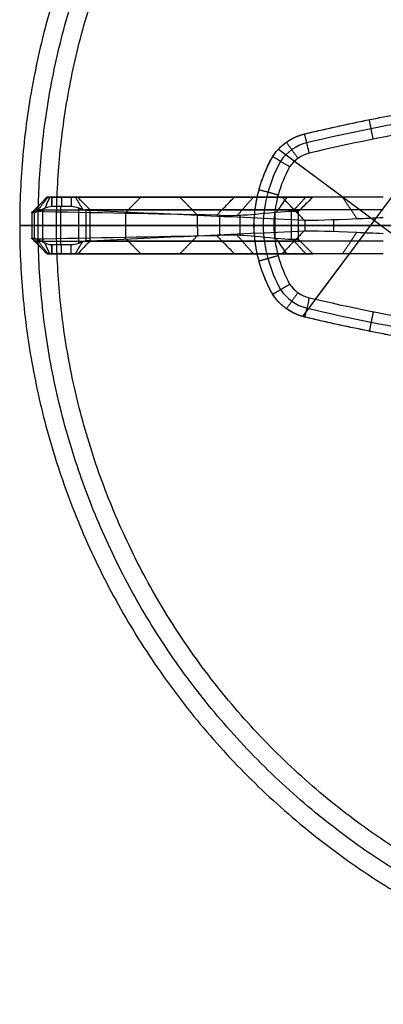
# Model space of a CAD drawing. Header units: millimetres. Extents: x -555 to 2346, y 1993 to 3099.
# Tile 24 of 40: x 1246 to 1503, y 1999 to 2694. Entities that reach past the tile are written whole.
import ezdxf

# ---------------------------------------------------------------- set-up
doc = ezdxf.new("R2010")
doc.units = ezdxf.units.MM
doc.layers.add('Base', color=7, linetype='Continuous', true_color=0x4c0000)
doc.layers.add('Tabletop', color=7, linetype='Continuous', true_color=0x7f7f3f)

msp = doc.modelspace()

# ---------------------------------------------------------------- linework, layer by layer
at = {"layer": 'Base'}
for p, q in [((1539.58, 2610.94, -1.63), (1445.51, 2484.67, -1.63)), ((1428.69, 2602.81, -1.63), (1550.17, 2512.32, -1.63)), ((1440.03, 2594.37, -20.63), (1474.23, 2568.89, -20.63)), ((1377.98, 2568.89, -377.3), (1341.88, 2568.88, -377.3)), ((1378.51, 2568.89, -212), (1378.51, 2568.89, -375.29)), ((1377.99, 2528.89, -377.3), (1341.88, 2528.88, -377.3)), ((1378.51, 2528.89, -212), (1378.51, 2528.89, -375.29)), ((1478.45, 2528.89, -20.63), (1454.6, 2496.86, -20.63))]:
    msp.add_line(p, q, dxfattribs=at)
for centre, radius, start, end in [((1749.37, 1344.55, -13.13), 1297.98, 99.3013, 103.39619), ((1749.37, 1344.55, -20.63), 1290.48, 99.49088, 103.39596), ((1455.77, 2577.47, -13.13), 30.59, 103.46125, 146.96622), ((1515, 2546.76, -13.13), 97.21, 150.82766, 178.74598), ((1455.77, 2577.47, -20.63), 23.09, 103.46946, 146.37197), ((1515, 2546.76, -20.63), 89.71, 150.9977, 178.64096), ((1515, 2551.02, -13.13), 97.21, 181.25772, 209.176), ((1515, 2551.02, -20.63), 89.71, 181.36273, 209.00599), ((1455.77, 2520.31, -13.13), 30.59, 213.03737, 256.54196), ((1455.77, 2520.31, -20.63), 23.09, 213.63172, 256.53423), ((1749.29, 3753.25, -20.63), 1290.48, 256.60773, 260.51281), ((1749.29, 3753.25, -13.13), 1297.98, 256.60749, 260.70239)]:
    msp.add_arc(centre, radius, start, end, dxfattribs=at)
at = {"layer": 'Base', "extrusion": (-3.22193e-05, 1, -4.33269e-13)}
msp.add_arc((-1282.51, -722.79, 2568.84), 4.69, 195.5773, 271.17436, dxfattribs=at)
at = {"layer": 'Base', "extrusion": (-3.22193e-05, 1, -2.0155e-14)}
msp.add_arc((-1522.35, -151.47, 2568.84), 127.28, 11.52925, 46.43306, dxfattribs=at)
at = {"layer": 'Base', "extrusion": (3.22193e-05, -1, 1.31336e-14)}
msp.add_arc((1568.62, -206.97, -2568.84), 141.11, 117.82663, 166.82991, dxfattribs=at)
at = {"layer": 'Base', "extrusion": (3.22193e-05, -1, -5.83771e-15)}
msp.add_arc((1392.91, -15.82, -2568.84), 60.22, 313.85145, 355.41351, dxfattribs=at)
at = {"layer": 'Base', "extrusion": (-3.22193e-05, 1, 0)}
for centre, radius, start, end in [((-1282.51, -722.79, 2559.84), 13.69, 195.24597, 225.07475), ((-1522.35, -151.47, 2559.84), 136.28, 11.55823, 46.42716), ((-1282.51, -722.79, 2537.84), 13.69, 195.24597, 225.07475), ((-1522.35, -151.47, 2537.84), 136.28, 11.55823, 46.42716)]:
    msp.add_arc(centre, radius, start, end, dxfattribs=at)
at = {"layer": 'Base', "extrusion": (3.22193e-05, -1, 0)}
for centre, radius, start, end in [((1392.91, -15.82, -2559.84), 51.22, 313.88574, 354.60548), ((1568.62, -206.97, -2559.84), 132.11, 119.90705, 166.88233), ((1392.91, -15.82, -2537.84), 51.22, 313.88574, 354.60548), ((1568.62, -206.97, -2537.84), 132.11, 119.90705, 166.88233)]:
    msp.add_arc(centre, radius, start, end, dxfattribs=at)
at = {"layer": 'Base', "extrusion": (-3.22193e-05, 1, 9.2301e-13)}
msp.add_arc((-1282.51, -722.79, 2528.84), 4.69, 195.5773, 271.17436, dxfattribs=at)
at = {"layer": 'Base', "extrusion": (-3.22193e-05, 1, -1.26398e-13)}
msp.add_arc((-1522.35, -151.47, 2528.84), 127.28, 11.52925, 46.43306, dxfattribs=at)
at = {"layer": 'Base', "extrusion": (3.22193e-05, -1, -2.31056e-15)}
msp.add_arc((1568.62, -206.97, -2528.84), 141.11, 117.82663, 166.82991, dxfattribs=at)
at = {"layer": 'Base', "extrusion": (3.22193e-05, -1, -5.83773e-15)}
msp.add_arc((1392.91, -15.82, -2528.84), 60.22, 313.85145, 355.41351, dxfattribs=at)
at = {"layer": 'Base'}
for points, weights in [([(1447.53, 2613.63, -1.63), (1490.42, 2623.81, -1.63), (1533.88, 2631.21, -1.63)], [1, 0.999481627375, 1]), ([(1424.5, 2597.42, -1.63), (1432.69, 2610.25, -1.63), (1447.53, 2613.63, -1.63)], [1, 0.925127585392, 1]), ([(1424.55, 2597.5, -6.63), (1432.61, 2610.06, -6.63), (1447.14, 2613.54, -6.63)], [1, 0.927644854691, 1]), ([(1411.37, 2548.89, -1.63), (1411.82, 2574.81, -1.63), (1424.5, 2597.42, -1.63)], [1, 0.969648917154, 1]), ([(1287.48, 2548.88, -733.96), (1293.88, 2548.88, -733.83), (1295.54, 2548.88, -727.64)], [1, 0.799329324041, 1]), ([(1426.02, 2548.89, -52.41), (1396.03, 2548.89, -76.96), (1386.98, 2548.89, -114.65)], [1, 0.947778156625, 1]), ([(1424.5, 2500.36, -1.63), (1411.82, 2522.97, -1.63), (1411.37, 2548.89, -1.63)], [1, 0.969648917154, 1]), ([(1442.67, 2548.89, -20.63), (1441.24, 2548.89, -40.13), (1426.02, 2548.89, -52.41)], [1, 0.917444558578, 1]), ([(1447.19, 2548.89, -177.57), (1459.55, 2548.89, -127.3), (1502.67, 2548.89, -98.66)], [1, 0.931684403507, 1]), ([(1447.53, 2484.15, -1.63), (1432.69, 2487.53, -1.63), (1424.5, 2500.36, -1.63)], [1, 0.925127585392, 1]), ([(1447.14, 2484.24, -6.63), (1432.62, 2487.71, -6.63), (1424.55, 2500.28, -6.63)], [1, 0.927647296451, 1]), ([(1533.89, 2466.57, -1.63), (1490.43, 2473.97, -1.63), (1447.53, 2484.15, -1.63)], [1, 0.999481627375, 1])]:
    msp.add_rational_spline(points, weights, degree=2, dxfattribs=at)
for points, degree in [([(1447.53, 2613.63, -6.63), (1476.12, 2620.42, -6.65), (1504.92, 2626.28, -6.62), (1533.88, 2631.21, -6.54)], 3), ([(1490.57, 2623.12, -6.62), (1490.57, 2623.12, -4.13), (1490.57, 2623.12, -1.63)], 2), ([(1495.54, 2609.82, -20.63), (1494.16, 2616.69, -13.63), (1492.78, 2623.56, -6.62)], 2), ([(1442.39, 2596.29, -20.63), (1438.33, 2601.99, -13.63), (1434.28, 2607.7, -6.63)], 2), ([(1434.42, 2607.8, -6.63), (1434.42, 2607.8, -4.13), (1434.42, 2607.8, -1.63)], 2), ([(1447.14, 2613.54, -6.63), (1447.27, 2613.57, -6.63), (1447.4, 2613.6, -6.63), (1447.53, 2613.63, -6.63)], 3), ([(1450.39, 2599.92, -20.63), (1449.3, 2604.46, -15.97), (1448.22, 2609, -11.3), (1447.14, 2613.54, -6.63)], 3), ([(1447.53, 2613.63, -6.63), (1447.53, 2613.63, -4.13), (1447.53, 2613.63, -1.63)], 2), ([(1424.5, 2597.42, -6.63), (1424.52, 2597.44, -6.63), (1424.53, 2597.47, -6.63), (1424.55, 2597.5, -6.63)], 3), ([(1424.5, 2597.42, -6.63), (1424.5, 2597.42, -4.13), (1424.5, 2597.42, -1.63)], 2), ([(1414.92, 2573.97, -6.63), (1414.92, 2573.97, -4.13), (1414.92, 2573.97, -1.63)], 2), ([(1428.44, 2570.33, -20.63), (1421.69, 2572.17, -13.63), (1414.94, 2574.01, -6.63)], 2), ([(1265.28, 2568.88, -724.65), (1259.87, 2563.33, -725.9), (1254.45, 2557.77, -727.16)], 2), ([(1265.26, 2568.88, -723.07), (1260.25, 2563.76, -722.01), (1255.24, 2558.64, -720.96)], 2), ([(1265.96, 2568.88, -726.08), (1261.86, 2563.68, -729.28), (1257.76, 2558.48, -732.48)], 2), ([(1267.18, 2568.88, -727.09), (1265.42, 2565.02, -730.52), (1263.66, 2561.16, -733.96)], 2), ([(1268.71, 2568.88, -727.48), (1268.18, 2568.88, -727.46), (1267.13, 2568.88, -727.19), (1265.87, 2568.88, -726.15), (1265.16, 2568.88, -724.68), (1265.15, 2568.88, -723.59), (1265.26, 2568.88, -723.07)], 3), ([(1265.26, 2568.88, -723.07), (1331.41, 2568.88, -424.55), (1397.56, 2568.89, -126.03)], 2), ([(1268.71, 2568.88, -727.48), (1268.59, 2565.64, -730.72), (1268.47, 2562.4, -733.96)], 2), ([(1282.33, 2568.88, -727.48), (1275.52, 2568.88, -727.48), (1268.71, 2568.88, -727.48)], 2), ([(1275.39, 2568.88, -727.48), (1275.39, 2565.65, -730.72), (1275.4, 2562.41, -733.96)], 2), ([(1285.24, 2568.88, -726.55), (1287.8, 2564.61, -729.97), (1290.36, 2560.33, -733.39)], 2), ([(1431.14, 2568.89, -174.82), (1359.04, 2568.89, -449.44), (1286.95, 2568.88, -724.05)], 2), ([(1331.4, 2568.88, -424.59), (1325.79, 2563.13, -423.35), (1320.18, 2557.39, -422.11)], 2), ([(1359.06, 2568.89, -449.38), (1365.21, 2562.52, -451), (1371.36, 2556.16, -452.61)], 2), ([(1410.93, 2568.89, -89.8), (1405.22, 2562.36, -86.63), (1399.51, 2555.83, -83.47)], 2), ([(1447.92, 2568.89, -40.15), (1443.31, 2563.85, -38.12), (1438.7, 2558.82, -36.08)], 2), ([(1452.86, 2568.89, -20.63), (1449.46, 2565.5, -20.63), (1446.07, 2562.12, -20.63), (1442.67, 2558.74, -20.63)], 3), ([(1502.67, 2568.89, -20.63), (1477.76, 2568.89, -20.63), (1452.86, 2568.89, -20.63)], 2), ([(1473.82, 2568.89, -102.38), (1478.92, 2561.29, -108.01), (1484.02, 2553.7, -113.64)], 2), ([(1502.67, 2568.89, -20.63), (1502.67, 2568.89, -51.41), (1502.67, 2568.89, -82.18)], 2), ([(1385.08, 2556.13, -123.38), (1341.81, 2556.97, -322.56), (1298.53, 2557.8, -521.73), (1255.25, 2558.64, -720.91)], 3), ([(1256.47, 2559.88, -721.17), (1322.61, 2559.88, -422.67), (1388.76, 2559.89, -124.16)], 2), ([(1262.16, 2560.4, -733.96), (1262.16, 2548.88, -733.96), (1262.16, 2537.36, -733.96)], 2), ([(1268.61, 2562.41, -733.96), (1273.16, 2562.41, -733.96), (1277.71, 2562.41, -733.96), (1282.26, 2562.41, -733.96)], 3), ([(1274.82, 2562.41, -733.96), (1274.82, 2548.88, -733.96), (1274.82, 2535.36, -733.96)], 2), ([(1282.26, 2562.41, -733.96), (1284.09, 2562.44, -733.96), (1285.8, 2562.01, -733.96), (1287.48, 2561.32, -733.96)], 3), ([(1287.48, 2561.32, -733.96), (1287.48, 2548.88, -733.96), (1287.48, 2536.44, -733.96)], 2), ([(1292.56, 2559.78, -732.14), (1292.56, 2548.88, -732.14), (1292.56, 2537.98, -732.14)], 2), ([(1295.54, 2559.6, -727.64), (1295.65, 2559.63, -727.25), (1295.76, 2559.65, -726.85), (1295.87, 2559.65, -726.45)], 3), ([(1295.54, 2559.6, -727.64), (1295.54, 2548.88, -727.64), (1295.54, 2538.17, -727.64)], 2), ([(1439.88, 2559.89, -176.99), (1367.76, 2559.89, -451.69), (1295.64, 2559.88, -726.39)], 2), ([(1295.87, 2559.65, -726.45), (1346.2, 2557.33, -543.88), (1396.54, 2555, -361.3), (1446.87, 2552.68, -178.72)], 3), ([(1442.67, 2558.74, -20.63), (1441.79, 2559.01, -32.58), (1436.19, 2558.81, -43.67), (1427.14, 2558.15, -51.48)], 3), ([(1437.64, 2558.78, -38.25), (1437.64, 2548.89, -38.25), (1437.64, 2539, -38.25)], 2), ([(1442.67, 2558.74, -20.63), (1442.67, 2548.89, -20.63), (1442.67, 2539.04, -20.63)], 2), ([(1254.53, 2558.23, -724.22), (1254.53, 2548.88, -724.22), (1254.53, 2539.54, -724.22)], 2), ([(1256.07, 2557.95, -730.87), (1256.07, 2548.88, -730.87), (1256.07, 2539.81, -730.87)], 2), ([(1320.76, 2557.37, -419.44), (1320.76, 2548.88, -419.44), (1320.76, 2540.39, -419.44)], 2), ([(1371.36, 2556.16, -452.61), (1371.37, 2548.89, -452.61), (1371.37, 2541.61, -452.61)], 2), ([(1386.98, 2555.95, -114.65), (1386.35, 2556.11, -117.56), (1385.71, 2556.17, -120.47), (1385.08, 2556.13, -123.38)], 3), ([(1386.98, 2555.95, -114.65), (1386.98, 2548.89, -114.65), (1386.98, 2541.82, -114.65)], 2), ([(1401.4, 2555.92, -80.34), (1401.4, 2548.89, -80.34), (1401.4, 2541.85, -80.34)], 2), ([(1427.14, 2558.15, -51.48), (1426.77, 2558.13, -51.8), (1426.4, 2558.09, -52.11), (1426.02, 2558.05, -52.41)], 3), ([(1426.02, 2558.05, -52.41), (1426.02, 2548.89, -52.41), (1426.02, 2539.73, -52.41)], 2), ([(1446.87, 2552.68, -178.72), (1446.98, 2552.66, -178.34), (1447.09, 2552.65, -177.96), (1447.19, 2552.64, -177.57)], 3), ([(1447.19, 2552.64, -177.57), (1447.19, 2548.89, -177.57), (1447.19, 2545.14, -177.57)], 2), ([(1467.51, 2553.05, -132.9), (1467.51, 2548.89, -132.9), (1467.51, 2544.72, -132.9)], 2), ([(1386.98, 2548.89, -114.65), (1320.76, 2548.88, -419.44), (1254.53, 2548.88, -724.22)], 2), ([(1262.16, 2548.88, -733.96), (1274.82, 2548.88, -733.96), (1287.48, 2548.88, -733.96)], 2), ([(1295.54, 2548.88, -727.64), (1371.37, 2548.89, -452.61), (1447.19, 2548.89, -177.57)], 2), ([(1295.87, 2538.12, -726.45), (1346.2, 2540.44, -543.88), (1396.54, 2542.77, -361.3), (1446.87, 2545.1, -178.72)], 3), ([(1411.37, 2548.89, -6.69), (1411.37, 2548.89, -4.16), (1411.37, 2548.89, -1.63)], 2), ([(1446.87, 2545.1, -178.72), (1446.98, 2545.11, -178.34), (1447.09, 2545.13, -177.96), (1447.19, 2545.14, -177.57)], 3), ([(1265.28, 2528.88, -724.65), (1259.87, 2534.44, -725.9), (1254.45, 2539.99, -727.16)], 2), ([(1265.26, 2528.88, -723.07), (1260.25, 2534, -722.01), (1255.24, 2539.12, -720.96)], 2), ([(1385.08, 2541.64, -123.38), (1341.81, 2540.8, -322.56), (1298.53, 2539.96, -521.73), (1255.25, 2539.12, -720.91)], 3), ([(1256.47, 2537.88, -721.17), (1322.61, 2537.88, -422.67), (1388.76, 2537.89, -124.16)], 2), ([(1265.96, 2528.88, -726.08), (1261.86, 2534.09, -729.28), (1257.76, 2539.29, -732.48)], 2), ([(1295.54, 2538.17, -727.64), (1295.65, 2538.13, -727.25), (1295.76, 2538.12, -726.85), (1295.87, 2538.12, -726.45)], 3), ([(1439.88, 2537.89, -176.99), (1367.76, 2537.89, -451.69), (1295.64, 2537.88, -726.39)], 2), ([(1331.4, 2528.88, -424.59), (1325.79, 2534.63, -423.35), (1320.18, 2540.38, -422.11)], 2), ([(1359.06, 2528.89, -449.38), (1365.21, 2535.25, -451), (1371.36, 2541.61, -452.61)], 2), ([(1386.98, 2541.82, -114.65), (1386.35, 2541.67, -117.56), (1385.72, 2541.61, -120.47), (1385.08, 2541.64, -123.38)], 3), ([(1410.93, 2528.89, -89.8), (1405.22, 2535.42, -86.63), (1399.51, 2541.95, -83.47)], 2), ([(1427.14, 2539.62, -51.48), (1426.77, 2539.65, -51.8), (1426.4, 2539.68, -52.11), (1426.02, 2539.73, -52.41)], 3), ([(1442.67, 2539.04, -20.63), (1441.79, 2538.76, -32.58), (1436.19, 2538.97, -43.67), (1427.14, 2539.62, -51.48)], 3), ([(1447.92, 2528.89, -40.15), (1443.31, 2533.92, -38.12), (1438.71, 2538.96, -36.08)], 2), ([(1452.86, 2528.89, -20.63), (1449.46, 2532.27, -20.63), (1446.07, 2535.66, -20.63), (1442.67, 2539.04, -20.63)], 3), ([(1473.82, 2528.89, -102.38), (1478.92, 2536.48, -108.01), (1484.02, 2544.08, -113.64)], 2), ([(1267.18, 2528.88, -727.09), (1265.42, 2532.74, -730.52), (1263.66, 2536.6, -733.96)], 2), ([(1268.71, 2528.88, -727.48), (1268.59, 2532.12, -730.72), (1268.47, 2535.36, -733.96)], 2), ([(1268.61, 2535.36, -733.96), (1273.16, 2535.36, -733.96), (1277.71, 2535.36, -733.96), (1282.26, 2535.36, -733.96)], 3), ([(1275.4, 2528.88, -727.48), (1275.4, 2532.12, -730.72), (1275.4, 2535.36, -733.96)], 2), ([(1282.26, 2535.36, -733.96), (1284.09, 2535.33, -733.96), (1285.8, 2535.75, -733.96), (1287.48, 2536.44, -733.96)], 3), ([(1285.24, 2528.88, -726.55), (1287.8, 2533.16, -729.97), (1290.36, 2537.43, -733.39)], 2), ([(1268.71, 2528.88, -727.48), (1268.18, 2528.88, -727.46), (1267.13, 2528.88, -727.19), (1265.87, 2528.88, -726.15), (1265.17, 2528.88, -724.68), (1265.15, 2528.88, -723.59), (1265.26, 2528.88, -723.07)], 3), ([(1265.26, 2528.88, -723.07), (1331.41, 2528.88, -424.55), (1397.56, 2528.89, -126.03)], 2), ([(1282.33, 2528.88, -727.48), (1275.52, 2528.88, -727.48), (1268.71, 2528.88, -727.48)], 2), ([(1431.14, 2528.89, -174.82), (1359.05, 2528.89, -449.44), (1286.95, 2528.88, -724.05)], 2), ([(1414.93, 2523.81, -6.63), (1414.93, 2523.81, -4.13), (1414.93, 2523.81, -1.63)], 2), ([(1428.45, 2527.44, -20.63), (1421.69, 2525.6, -13.63), (1414.94, 2523.76, -6.63)], 2), ([(1502.67, 2528.89, -20.63), (1477.76, 2528.89, -20.63), (1452.86, 2528.89, -20.63)], 2), ([(1424.55, 2500.28, -6.63), (1424.54, 2500.3, -6.63), (1424.52, 2500.33, -6.63), (1424.5, 2500.36, -6.63)], 3), ([(1424.5, 2500.36, -6.63), (1424.5, 2500.36, -4.13), (1424.5, 2500.36, -1.63)], 2), ([(1442.39, 2501.49, -20.63), (1438.34, 2495.78, -13.63), (1434.28, 2490.08, -6.63)], 2), ([(1434.42, 2489.98, -6.63), (1434.42, 2489.98, -4.13), (1434.42, 2489.98, -1.63)], 2), ([(1447.53, 2484.15, -6.63), (1447.4, 2484.18, -6.63), (1447.27, 2484.21, -6.63), (1447.14, 2484.24, -6.63)], 3), ([(1533.89, 2466.57, -6.54), (1504.92, 2471.5, -6.62), (1476.12, 2477.36, -6.65), (1447.53, 2484.15, -6.63)], 3), ([(1447.53, 2484.15, -6.63), (1447.53, 2484.15, -4.13), (1447.53, 2484.15, -1.63)], 2), ([(1495.54, 2487.96, -20.63), (1494.17, 2481.08, -13.63), (1492.79, 2474.21, -6.62)], 2), ([(1490.57, 2474.66, -6.62), (1490.57, 2474.66, -4.13), (1490.57, 2474.66, -1.63)], 2)]:
    msp.add_open_spline(points, degree=degree, dxfattribs=at)
for points, knots in [([(1411.37, 2548.89, -6.69), (1411.52, 2557.36, -6.66), (1412.71, 2565.79, -6.64), (1417.14, 2582.15, -6.62), (1420.35, 2590.03, -6.62), (1424.5, 2597.42, -6.63)], [0, 0, 0, 0, 25.460261, 25.460261, 50.920523, 50.920523, 50.920523, 50.920523]), ([(1436.54, 2590.25, -20.63), (1434.4, 2591.55, -18.13), (1432.26, 2592.85, -15.63), (1428.27, 2595.26, -10.97), (1426.41, 2596.38, -8.8), (1424.55, 2597.5, -6.63)], [0, 0, 0, 0, 10.610124, 10.610124, 19.804953, 19.804953, 19.804953, 19.804953]), ([(1265.26, 2568.88, -723.07), (1264.61, 2568.22, -722.93), (1263.31, 2566.88, -722.65), (1261.35, 2564.88, -722.23), (1259.4, 2562.88, -721.8), (1257.44, 2560.88, -721.38), (1256.06, 2559.47, -721.08), (1255.33, 2558.72, -720.93), (1255.25, 2558.64, -720.91)], [0, 0, 0, 0, 2.828454, 5.656905, 8.485355, 11.313804, 14.142253, 14.482563, 14.482563, 14.482563, 14.482563]), ([(1268.61, 2562.41, -733.96), (1268.61, 2562.57, -733.8), (1268.62, 2563.39, -732.98), (1268.64, 2564.88, -731.48), (1268.67, 2566.88, -729.48), (1268.7, 2568.22, -728.15), (1268.71, 2568.88, -727.48)], [-9.157793, -9.157793, -9.157793, -9.157793, -8.48586, -5.657277, -2.828665, 0, 0, 0, 0]), ([(1282.33, 2568.88, -727.48), (1282.32, 2568.22, -728.15), (1282.31, 2566.88, -729.48), (1282.29, 2564.88, -731.48), (1282.27, 2563.39, -732.97), (1282.27, 2562.57, -733.8), (1282.26, 2562.41, -733.96)], [0, 0, 0, 0, 2.82852, 5.657028, 8.48553, 9.156365, 9.156365, 9.156365, 9.156365]), ([(1295.87, 2559.65, -726.45), (1295.79, 2559.73, -726.43), (1295.72, 2559.81, -726.41), (1293.35, 2562.26, -725.78), (1289.24, 2566.51, -724.67), (1286.95, 2568.88, -724.05)], [-10.603211, -10.603211, -10.603211, -10.603211, -10.266251, -10.266251, 0, 0, 0, 0]), ([(1385.08, 2556.13, -123.38), (1386.31, 2557.38, -123.64), (1387.53, 2558.63, -123.9), (1391.69, 2562.89, -124.78), (1394.63, 2565.89, -125.41), (1397.56, 2568.89, -126.03)], [-18.039282, -18.039282, -18.039282, -18.039282, -12.727719, -12.727719, 0, 0, 0, 0]), ([(1434.55, 2568.89, -59.25), (1432.48, 2565.89, -57.07), (1430.41, 2562.89, -54.9), (1427.94, 2559.31, -52.32), (1427.54, 2558.73, -51.9), (1427.14, 2558.15, -51.48)], [0, 0, 0, 0, 12.727912, 12.727912, 15.181881, 15.181881, 15.181881, 15.181881]), ([(1446.87, 2552.68, -178.72), (1446.81, 2552.75, -178.71), (1446.09, 2553.49, -178.53), (1444.73, 2554.89, -178.19), (1442.79, 2556.89, -177.71), (1440.85, 2558.89, -177.23), (1438.91, 2560.89, -176.75), (1436.96, 2562.89, -176.27), (1435.02, 2564.89, -175.79), (1433.08, 2566.89, -175.31), (1431.79, 2568.22, -174.98), (1431.14, 2568.89, -174.82)], [-22.922906, -22.922906, -22.922906, -22.922906, -22.62847, -19.799904, -16.97134, -14.142778, -11.314218, -8.485661, -5.657105, -2.828552, 0, 0, 0, 0]), ([(1254.53, 2558.23, -724.22), (1254.33, 2557.99, -725.17), (1254.3, 2557.84, -726.17), (1254.45, 2557.77, -727.16), (1254.67, 2557.67, -728.52), (1255.23, 2557.73, -729.8), (1256.07, 2557.95, -730.87), (1256.56, 2558.08, -731.5), (1257.13, 2558.25, -732.04), (1257.76, 2558.48, -732.48), (1259.1, 2558.95, -733.44), (1260.65, 2559.61, -733.91), (1262.16, 2560.4, -733.96)], [0, 0, 0, 0, 3.014739, 3.014739, 3.014739, 7.175104, 7.175104, 7.175104, 9.586145, 9.586145, 9.586145, 14.753769, 14.753769, 14.753769, 14.753769]), ([(1255.25, 2558.64, -720.91), (1255.25, 2558.64, -720.93), (1255.25, 2558.64, -720.94), (1255.24, 2558.64, -720.96), (1255.12, 2558.64, -721.51), (1255, 2558.6, -722.05), (1254.77, 2558.46, -723.14), (1254.65, 2558.36, -723.68), (1254.53, 2558.23, -724.22)], [0.254881, 0.254881, 0.254881, 0.254881, 0.301972, 0.301972, 0.301972, 1.988676, 1.988676, 3.674143, 3.674143, 3.674143, 3.674143]), ([(1261.13, 2559.88, -733.86), (1260.28, 2559.88, -733.21), (1258.2, 2559.88, -731.15), (1256.11, 2559.88, -726.77), (1256.08, 2559.88, -723.01), (1256.46, 2559.88, -721.21), (1256.46, 2559.88, -721.2), (1256.46, 2559.88, -721.19), (1256.47, 2559.88, -721.17)], [13.389312, 13.389312, 13.389312, 13.389312, 18.857663, 28.286495, 37.715327, 37.715327, 37.715327, 37.785471, 37.785471, 37.785471, 37.785471]), ([(1262.16, 2560.4, -733.96), (1262.65, 2560.67, -733.96), (1263.15, 2560.93, -733.96), (1263.66, 2561.16, -733.96), (1265.18, 2561.85, -733.96), (1266.79, 2562.34, -733.96), (1268.47, 2562.4, -733.96), (1268.51, 2562.4, -733.96), (1268.56, 2562.41, -733.96), (1268.61, 2562.41, -733.96)], [0, 0, 0, 0, 1.688828, 1.688828, 1.688828, 6.716562, 6.716562, 6.716562, 6.854783, 6.854783, 6.854783, 6.854783]), ([(1287.48, 2561.32, -733.96), (1288.45, 2560.94, -733.94), (1289.43, 2560.61, -733.75), (1290.37, 2560.33, -733.39), (1291.59, 2559.98, -732.92), (1292.71, 2559.73, -732.16), (1294.53, 2559.47, -730.16), (1295.19, 2559.47, -728.95), (1295.54, 2559.6, -727.64)], [0, 0, 0, 0, 3.134, 3.134, 3.134, 7.225046, 7.225046, 11.320278, 11.320278, 11.320278, 11.320278]), ([(1426.02, 2558.05, -52.41), (1416.38, 2556.99, -60.3), (1408.07, 2556.28, -69.72), (1394.77, 2555.57, -90.9), (1389.9, 2555.58, -102.5), (1386.98, 2555.95, -114.65)], [0, 0, 0, 0, 37.593929, 37.593929, 75.189431, 75.189431, 75.189431, 75.189431]), ([(1447.19, 2552.64, -177.57), (1453.18, 2552.55, -153.2), (1465.95, 2552.93, -131.04), (1484.02, 2553.7, -113.64), (1489.77, 2553.95, -108.09), (1496.01, 2554.23, -103.08), (1502.67, 2554.55, -98.66)], [0, 0, 0, 0, 75.773254, 75.773254, 75.773254, 99.76935, 99.76935, 99.76935, 99.76935]), ([(1424.5, 2500.36, -6.63), (1420.36, 2507.75, -6.62), (1417.14, 2515.62, -6.62), (1412.71, 2531.99, -6.64), (1411.52, 2540.41, -6.66), (1411.37, 2548.89, -6.69)], [0, 0, 0, 0, 25.460262, 25.460262, 50.920523, 50.920523, 50.920523, 50.920523]), ([(1411.37, 2548.89, -6.69), (1413.52, 2548.89, -8.84), (1415.67, 2548.89, -10.99), (1420.32, 2548.89, -15.63), (1422.82, 2548.89, -18.13), (1425.32, 2548.89, -20.63)], [-19.719804, -19.719804, -19.719804, -19.719804, -10.608035, -10.608035, 0, 0, 0, 0]), ([(1446.87, 2545.1, -178.72), (1446.81, 2545.03, -178.71), (1446.09, 2544.29, -178.53), (1444.73, 2542.89, -178.19), (1442.79, 2540.89, -177.71), (1440.85, 2538.89, -177.23), (1438.91, 2536.89, -176.75), (1436.97, 2534.89, -176.27), (1435.02, 2532.89, -175.79), (1433.08, 2530.89, -175.31), (1431.79, 2529.55, -174.98), (1431.14, 2528.89, -174.82)], [-22.922906, -22.922906, -22.922906, -22.922906, -22.62847, -19.799904, -16.97134, -14.142778, -11.314218, -8.485661, -5.657105, -2.828552, 0, 0, 0, 0]), ([(1447.19, 2545.14, -177.57), (1453.18, 2545.22, -153.2), (1465.95, 2544.85, -131.04), (1484.02, 2544.08, -113.64), (1489.77, 2543.83, -108.09), (1496.02, 2543.55, -103.08), (1502.67, 2543.23, -98.66)], [0, 0, 0, 0, 75.773254, 75.773254, 75.773254, 99.76935, 99.76935, 99.76935, 99.76935]), ([(1254.53, 2539.54, -724.22), (1254.33, 2539.77, -725.17), (1254.3, 2539.92, -726.17), (1254.45, 2539.99, -727.16), (1254.67, 2540.09, -728.52), (1255.23, 2540.03, -729.8), (1256.07, 2539.81, -730.87), (1256.56, 2539.69, -731.5), (1257.13, 2539.51, -732.04), (1257.76, 2539.29, -732.48), (1259.1, 2538.81, -733.44), (1260.65, 2538.16, -733.91), (1262.16, 2537.36, -733.96)], [0, 0, 0, 0, 3.014739, 3.014739, 3.014739, 7.175104, 7.175104, 7.175104, 9.586145, 9.586145, 9.586145, 14.753769, 14.753769, 14.753769, 14.753769]), ([(1255.25, 2539.12, -720.91), (1255.25, 2539.12, -720.93), (1255.25, 2539.12, -720.94), (1255.24, 2539.12, -720.96), (1255.12, 2539.13, -721.51), (1255, 2539.16, -722.05), (1254.77, 2539.31, -723.14), (1254.65, 2539.41, -723.68), (1254.53, 2539.54, -724.22)], [0.254881, 0.254881, 0.254881, 0.254881, 0.301972, 0.301972, 0.301972, 1.988676, 1.988676, 3.674143, 3.674143, 3.674143, 3.674143]), ([(1265.26, 2528.88, -723.07), (1264.61, 2529.55, -722.93), (1263.31, 2530.88, -722.65), (1261.35, 2532.88, -722.23), (1259.4, 2534.88, -721.8), (1257.44, 2536.88, -721.38), (1256.06, 2538.3, -721.08), (1255.33, 2539.04, -720.93), (1255.25, 2539.12, -720.91)], [0, 0, 0, 0, 2.828454, 5.656905, 8.485355, 11.313804, 14.142253, 14.482563, 14.482563, 14.482563, 14.482563]), ([(1261.13, 2537.88, -733.86), (1260.28, 2537.88, -733.21), (1258.21, 2537.88, -731.15), (1256.12, 2537.88, -726.77), (1256.08, 2537.88, -723.01), (1256.46, 2537.88, -721.21), (1256.46, 2537.88, -721.2), (1256.46, 2537.88, -721.19), (1256.47, 2537.88, -721.17)], [13.389312, 13.389312, 13.389312, 13.389312, 18.857663, 28.286495, 37.715327, 37.715327, 37.715327, 37.785471, 37.785471, 37.785471, 37.785471]), ([(1295.87, 2538.12, -726.45), (1295.79, 2538.04, -726.43), (1295.72, 2537.96, -726.41), (1293.35, 2535.51, -725.78), (1289.24, 2531.26, -724.67), (1286.95, 2528.88, -724.05)], [-10.603211, -10.603211, -10.603211, -10.603211, -10.266251, -10.266251, 0, 0, 0, 0]), ([(1287.48, 2536.44, -733.96), (1288.45, 2536.83, -733.94), (1289.43, 2537.16, -733.75), (1290.37, 2537.43, -733.39), (1291.59, 2537.79, -732.92), (1292.71, 2538.04, -732.16), (1294.53, 2538.29, -730.16), (1295.19, 2538.29, -728.95), (1295.54, 2538.17, -727.64)], [0, 0, 0, 0, 3.134, 3.134, 3.134, 7.225046, 7.225046, 11.320278, 11.320278, 11.320278, 11.320278]), ([(1385.08, 2541.64, -123.38), (1386.31, 2540.39, -123.64), (1387.53, 2539.14, -123.9), (1391.69, 2534.89, -124.78), (1394.63, 2531.89, -125.41), (1397.56, 2528.89, -126.03)], [-18.039282, -18.039282, -18.039282, -18.039282, -12.727719, -12.727719, 0, 0, 0, 0]), ([(1426.02, 2539.73, -52.41), (1416.38, 2540.78, -60.3), (1408.07, 2541.5, -69.72), (1394.77, 2542.21, -90.9), (1389.9, 2542.19, -102.5), (1386.98, 2541.82, -114.65)], [0, 0, 0, 0, 37.593929, 37.593929, 75.189431, 75.189431, 75.189431, 75.189431]), ([(1434.55, 2528.89, -59.25), (1432.48, 2531.89, -57.07), (1430.41, 2534.89, -54.9), (1427.94, 2538.47, -52.32), (1427.54, 2539.04, -51.9), (1427.14, 2539.62, -51.48)], [0, 0, 0, 0, 12.727912, 12.727912, 15.181881, 15.181881, 15.181881, 15.181881]), ([(1262.16, 2537.36, -733.96), (1262.65, 2537.09, -733.96), (1263.15, 2536.84, -733.96), (1263.66, 2536.6, -733.96), (1265.18, 2535.91, -733.96), (1266.79, 2535.42, -733.96), (1268.47, 2535.36, -733.96), (1268.51, 2535.36, -733.96), (1268.56, 2535.36, -733.96), (1268.61, 2535.36, -733.96)], [0, 0, 0, 0, 1.688828, 1.688828, 1.688828, 6.716562, 6.716562, 6.716562, 6.854783, 6.854783, 6.854783, 6.854783]), ([(1268.61, 2535.36, -733.96), (1268.61, 2535.2, -733.8), (1268.62, 2534.37, -732.98), (1268.64, 2532.88, -731.48), (1268.67, 2530.88, -729.48), (1268.7, 2529.55, -728.15), (1268.71, 2528.88, -727.48)], [-9.157793, -9.157793, -9.157793, -9.157793, -8.48586, -5.657277, -2.828665, 0, 0, 0, 0]), ([(1282.33, 2528.88, -727.48), (1282.33, 2529.55, -728.15), (1282.31, 2530.88, -729.48), (1282.29, 2532.88, -731.48), (1282.27, 2534.37, -732.97), (1282.27, 2535.2, -733.8), (1282.26, 2535.36, -733.96)], [0, 0, 0, 0, 2.82852, 5.657028, 8.48553, 9.156365, 9.156365, 9.156365, 9.156365]), ([(1424.55, 2500.28, -6.63), (1426.41, 2501.39, -8.8), (1428.27, 2502.51, -10.97), (1431.2, 2504.28, -14.38), (1432.27, 2504.93, -15.63), (1433.87, 2505.9, -17.51), (1434.41, 2506.22, -18.13), (1435.48, 2506.87, -19.38), (1436.01, 2507.2, -20.01), (1436.54, 2507.52, -20.63)], [-19.804956, -19.804956, -19.804956, -19.804956, -10.610083, -10.610083, -5.305168, -5.305168, -2.652624, -2.652624, 0, 0, 0, 0]), ([(1450.39, 2497.85, -20.63), (1449.81, 2495.42, -18.13), (1449.23, 2492.99, -15.63), (1448.36, 2489.34, -11.88), (1448.07, 2488.13, -10.63), (1447.57, 2486.02, -8.47), (1447.35, 2485.13, -7.55), (1447.14, 2484.24, -6.63)], [0, 0, 0, 0, 10.606601, 10.606601, 15.909901, 15.909901, 19.798987, 19.798987, 19.798987, 19.798987])]:
    msp.add_open_spline(points, degree=3, knots=knots, dxfattribs=at)
msp.add_rational_spline([(1254.53, 2548.88, -724.22), (1253.74, 2548.88, -727.9), (1256.07, 2548.88, -730.87), (1258.39, 2548.88, -733.84), (1262.16, 2548.88, -733.96)], [1, 0.905844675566, 1, 0.905844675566, 1], degree=2, knots=[795.462561, 795.462561, 795.462561, 802.513692, 802.513692, 809.564822, 809.564822, 809.564822], dxfattribs=at)
at = {"layer": 'Tabletop'}
for p, q in [((2345.95, 2548.93, 16.93), (1245.95, 2548.93, 16.93)), ((1271.95, 2548.93, -2.07), (2319.95, 2548.93, -2.07))]:
    msp.add_line(p, q, dxfattribs=at)
for points, knots in [([(2345.95, 2548.93, 8.93), (2345.95, 1998.93, 8.93), (1795.95, 1998.93, 8.93), (1245.95, 1998.93, 8.93), (1245.95, 2548.93, 8.93), (1245.95, 3098.93, 8.93), (1795.95, 3098.93, 8.93), (2345.95, 3098.93, 8.93), (2345.95, 2548.93, 8.93)], [-3455.751919, -3455.751919, -3455.751919, -2591.813939, -2591.813939, -1727.875959, -1727.875959, -863.93798, -863.93798, 0, 0, 0]), ([(2345.95, 2548.93, 16.93), (2345.95, 1998.93, 16.93), (1795.95, 1998.93, 16.93), (1245.95, 1998.93, 16.93), (1245.95, 2548.93, 16.93), (1245.95, 3098.93, 16.93), (1795.95, 3098.93, 16.93), (2345.95, 3098.93, 16.93), (2345.95, 2548.93, 16.93)], [-3455.751919, -3455.751919, -3455.751919, -2591.813939, -2591.813939, -1727.875959, -1727.875959, -863.93798, -863.93798, 0, 0, 0]), ([(2345.95, 2548.93, 12.93), (2345.95, 1998.93, 12.93), (1795.95, 1998.93, 12.93), (1245.95, 1998.93, 12.93), (1245.95, 2548.93, 12.93), (1245.95, 3098.93, 12.93), (1795.95, 3098.93, 12.93), (2345.95, 3098.93, 12.93), (2345.95, 2548.93, 12.93)], [-3455.751919, -3455.751919, -3455.751919, -2591.813939, -2591.813939, -1727.875959, -1727.875959, -863.93798, -863.93798, 0, 0, 0]), ([(2332.95, 2548.93, 3.43), (2332.95, 3085.93, 3.43), (1795.95, 3085.93, 3.43), (1258.95, 3085.93, 3.43), (1258.95, 2548.93, 3.43), (1258.95, 2011.93, 3.43), (1795.95, 2011.93, 3.43), (2332.95, 2011.93, 3.43), (2332.95, 2548.93, 3.43)], [0, 0, 0, 1100, 1100, 2200, 2200, 3300, 3300, 4400, 4400, 4400]), ([(2319.95, 2548.93, -2.07), (2319.95, 3072.93, -2.07), (1795.95, 3072.93, -2.07), (1271.95, 3072.93, -2.07), (1271.95, 2548.93, -2.07), (1271.95, 2024.93, -2.07), (1795.95, 2024.93, -2.07), (2319.95, 2024.93, -2.07), (2319.95, 2548.93, -2.07)], [0, 0, 0, 1100, 1100, 2200, 2200, 3300, 3300, 4400, 4400, 4400])]:
    msp.add_rational_spline(points, [1, 0.707106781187, 1, 0.707106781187, 1, 0.707106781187, 1, 0.707106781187, 1], degree=2, knots=knots, dxfattribs=at)
for points, degree in [([(1245.95, 2548.93, 8.93), (1245.95, 2548.93, 12.93), (1245.95, 2548.93, 16.93)], 2), ([(1245.95, 2548.93, 8.93), (1254.62, 2548.93, 5.27), (1263.29, 2548.93, 1.6), (1271.95, 2548.93, -2.07)], 3)]:
    msp.add_open_spline(points, degree=degree, dxfattribs=at)

doc.saveas('drawing.dxf')
